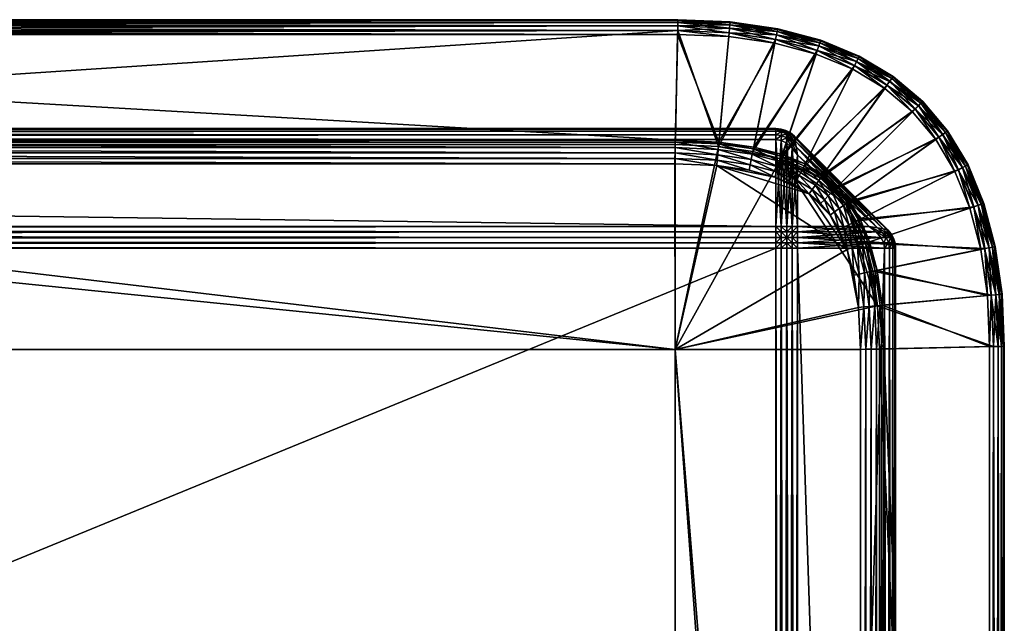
# Model space of a CAD drawing. Header units: millimetres. Extents: x -1220 to 1220, y -575 to 575.
# Tile 144 of 144: x 1039 to 1220, y 414 to 525. Entities that reach past the tile are written whole.
import ezdxf

# ---------------------------------------------------------------- set-up
doc = ezdxf.new("R2010")
doc.units = ezdxf.units.MM
doc.layers.get('0').update_dxf_attribs({"true_color": 0x5890e1})

msp = doc.modelspace()

# ---------------------------------------------------------------- meshes
at = {"color": 221, "true_color": 0xe5a6d7}
mesh = msp.add_polyface(dxfattribs=at)
corners = [(1159.94, 522.3, 718.27), (1159.96, 523.02, 718.19), (821.79, 523.02, 718.19), (821.79, 522.3, 718.27), (821, 525, 715.66), (821, 525, 715.94), (821.79, 525, 715.94), (821.79, 525, 715.66), (821, 523.88, 717.95), (821, 523.02, 718.19), (821.79, 523.88, 717.95), (821, 524.51, 717.5), (821.79, 524.51, 717.5), (1159.97, 523.88, 711.07), (1159.95, 523, 710.95), (821.79, 523, 710.95), (821.79, 523.88, 711.07), (1159.99, 524.5, 711.45), (821.79, 524.5, 711.45), (1160, 524.88, 716.83), (1160, 525, 715.94), (821.79, 524.88, 716.83), (1159.99, 524.51, 717.5), (821, 524.88, 712.07), (821, 525, 712.95), (821.79, 525, 712.95), (821.79, 524.88, 712.07), (821, 524.5, 711.45), (821.79, 522.21, 710.95), (821, 523, 710.95), (821, 522.3, 718.27), (821, 502.88, 720.66), (1160, 525, 715.66), (1160, 525, 713.26), (821.79, 525, 713.26), (820.56, 524.94, 715.66), (821, 525, 713.26), (1160, 525, 712.95), (820.56, 524.94, 712.95), (1159.97, 523.89, 717.95), (821, 523.88, 711.07), (821, 524.88, 716.83), (1160, 524.88, 712.07), (1159.52, 502.88, 720.66)]
mesh.append_faces([[corners[k] for k in face] for face in [(28, 29, 15), (28, 15, 14)]], dxfattribs={"color": 221})
mesh.append_faces([[corners[k] for k in face] for face in [(0, 1, 2), (2, 3, 0), (4, 5, 6), (6, 7, 4), (8, 9, 2), (2, 10, 8), (11, 8, 10), (10, 12, 11), (13, 14, 15), (15, 16, 13), (17, 13, 16), (16, 18, 17), (19, 20, 6), (6, 21, 19), (22, 19, 21), (21, 12, 22), (23, 24, 25), (25, 26, 23), (27, 23, 26), (26, 18, 27), (3, 30, 31), (7, 32, 33), (33, 34, 7), (35, 4, 36), (37, 25, 34), (36, 24, 38), (3, 2, 9), (9, 30, 3), (7, 6, 20), (10, 2, 1), (1, 39, 10), (12, 10, 39), (39, 22, 12), (16, 15, 29), (29, 40, 16), (18, 16, 40), (40, 27, 18), (21, 6, 5), (5, 41, 21), (12, 21, 41), (41, 11, 12), (26, 25, 37), (37, 42, 26), (18, 26, 42), (42, 17, 18), (43, 0, 3), (7, 34, 36), (36, 4, 7), (34, 25, 24), (24, 36, 34)]], dxfattribs={"vtx2": -1, "color": 221})
mesh = msp.add_polyface(dxfattribs=at)
corners = [(1160, 525, 715.66), (1160, 525, 715.94), (1169.58, 524.58, 715.94), (1169.58, 524.58, 715.66), (1178.33, 523.33, 715.94), (1178.33, 523.33, 715.66), (1177.94, 521.39, 718.19), (1177.8, 520.69, 718.27), (1185.39, 518.69, 718.27), (1169.4, 522.61, 718.19), (1169.33, 521.9, 718.27), (1159.96, 523.02, 718.19), (1159.94, 522.3, 718.27), (1169.57, 524.46, 716.83), (1160, 524.88, 716.83), (1169.54, 524.09, 717.5), (1159.99, 524.51, 717.5), (1160, 524.88, 712.07), (1160, 525, 712.95), (1169.58, 524.58, 712.95), (1169.57, 524.46, 712.07), (1159.99, 524.5, 711.45), (1169.54, 524.09, 711.45), (1178.31, 523.21, 716.83), (1178.23, 522.85, 717.5), (1178.33, 523.33, 712.95), (1178.31, 523.21, 712.07), (1178.23, 522.84, 711.45), (1178.11, 522.24, 717.95), (1185.62, 519.37, 718.19), (1169.48, 523.47, 717.95), (1159.97, 523.89, 717.95), (1169.48, 523.46, 711.07), (1169.4, 522.59, 710.95), (1159.95, 523, 710.95), (1159.97, 523.88, 711.07), (1178.11, 522.23, 711.07), (1177.93, 521.37, 710.95), (1169.58, 524.58, 713.26), (1160, 525, 713.26), (1178.33, 523.33, 713.26), (821.79, 525, 713.26), (821.79, 525, 715.66)]
mesh.append_faces([[corners[k] for k in face] for face in [(0, 1, 2), (2, 3, 0), (3, 2, 4), (4, 5, 3), (6, 7, 8), (7, 6, 9), (9, 10, 7), (10, 9, 11), (11, 12, 10), (13, 2, 1), (1, 14, 13), (15, 13, 14), (14, 16, 15), (17, 18, 19), (19, 20, 17), (21, 17, 20), (20, 22, 21), (23, 4, 2), (2, 13, 23), (24, 23, 13), (13, 15, 24), (20, 19, 25), (25, 26, 20), (22, 20, 26), (26, 27, 22), (28, 6, 29), (30, 9, 6), (6, 28, 30), (15, 30, 28), (28, 24, 15), (31, 11, 9), (9, 30, 31), (16, 31, 30), (30, 15, 16), (32, 33, 34), (34, 35, 32), (22, 32, 35), (35, 21, 22), (36, 37, 33), (33, 32, 36), (27, 36, 32), (32, 22, 27), (0, 3, 38), (38, 39, 0), (3, 5, 40), (40, 38, 3), (39, 38, 19), (19, 18, 39), (38, 40, 25), (25, 19, 38), (41, 39, 18), (1, 0, 42)]], dxfattribs={"vtx2": -1, "color": 221})
mesh = msp.add_polyface(dxfattribs=at)
corners = [(1178.33, 523.33, 715.66), (1178.33, 523.33, 715.94), (1186.25, 521.25, 715.94), (1186.25, 521.25, 715.66), (1193.33, 518.33, 715.94), (1193.33, 518.33, 715.66), (1199.58, 514.58, 715.94), (1192.12, 515.92, 718.27), (1192.44, 516.56, 718.19), (1185.62, 519.37, 718.19), (1185.39, 518.69, 718.27), (1177.94, 521.39, 718.19), (1186.21, 521.13, 716.83), (1178.31, 523.21, 716.83), (1186.09, 520.78, 717.5), (1178.23, 522.85, 717.5), (1178.31, 523.21, 712.07), (1178.33, 523.33, 712.95), (1186.25, 521.25, 712.95), (1186.21, 521.13, 712.07), (1178.23, 522.84, 711.45), (1186.09, 520.78, 711.45), (1193.28, 518.22, 716.83), (1193.11, 517.89, 717.5), (1193.33, 518.33, 712.95), (1193.28, 518.22, 712.07), (1193.11, 517.89, 711.45), (1199.51, 514.48, 716.83), (1199.58, 514.58, 712.95), (1199.51, 514.48, 712.07), (1185.89, 520.19, 717.95), (1192.83, 517.34, 717.95), (1178.11, 522.24, 717.95), (1185.89, 520.18, 711.07), (1185.61, 519.35, 710.95), (1177.93, 521.37, 710.95), (1178.11, 522.23, 711.07), (1192.83, 517.33, 711.07), (1192.43, 516.54, 710.95), (1186.25, 521.25, 713.26), (1178.33, 523.33, 713.26), (1193.33, 518.33, 713.26), (1199.58, 514.58, 713.26)]
mesh.append_faces([[corners[k] for k in face] for face in [(0, 1, 2), (2, 3, 0), (3, 2, 4), (4, 5, 3), (5, 4, 6), (7, 8, 9), (9, 10, 7), (10, 9, 11), (12, 2, 1), (1, 13, 12), (14, 12, 13), (13, 15, 14), (16, 17, 18), (18, 19, 16), (20, 16, 19), (19, 21, 20), (22, 4, 2), (2, 12, 22), (23, 22, 12), (12, 14, 23), (19, 18, 24), (24, 25, 19), (21, 19, 25), (25, 26, 21), (4, 22, 27), (25, 24, 28), (26, 25, 29), (30, 9, 8), (8, 31, 30), (14, 30, 31), (31, 23, 14), (9, 30, 32), (15, 32, 30), (30, 14, 15), (33, 34, 35), (35, 36, 33), (21, 33, 36), (36, 20, 21), (37, 38, 34), (34, 33, 37), (26, 37, 33), (33, 21, 26), (0, 3, 39), (39, 40, 0), (3, 5, 41), (41, 39, 3), (42, 41, 5), (40, 39, 18), (18, 17, 40), (39, 41, 24), (24, 18, 39), (28, 24, 41)]], dxfattribs={"vtx2": -1, "color": 221})
mesh = msp.add_polyface(dxfattribs=at)
corners = [(1179.07, 499.88, 720.71), (1178.76, 498.94, 720.8), (1182.76, 497.29, 720.8), (1178.44, 498, 720.89), (1182.31, 496.4, 720.89), (1173.67, 500.28, 720.8), (1173.47, 499.3, 720.89), (1178.12, 497.05, 720.92), (1177.8, 496.1, 720.95), (1181.42, 494.61, 720.95), (1181.86, 495.51, 720.92), (1173.27, 498.33, 720.92), (1173.07, 497.35, 720.95), (1167.22, 499.19, 720.92), (1167.13, 498.19, 720.95), (1167.31, 500.18, 720.89), (1159.44, 499.53, 720.92), (1159.42, 498.53, 720.95), (821, 499.53, 720.92), (821, 498.53, 720.95), (821.79, 498.53, 720.95), (821.79, 499.53, 720.92), (820.56, 498.53, 720.89), (1159.49, 464.43, 710.95), (1159.5, 502.06, 710.95), (1167.46, 501.72, 710.95), (821, 464.43, 720.95), (821.79, 464.43, 720.95), (821.79, 522.21, 710.95), (821.79, 464.43, 710.95), (821, 464.43, 710.95), (841.94, 502.06, 710.95), (841.94, 464.43, 710.95), (1197.06, 0, 710.95), (1159.49, 0, 710.95), (841.94, 0, 710.95), (821.79, 0, 710.95), (821, 0, 710.95), (820.56, 464.43, 711.01), (820.56, 0, 720.89), (821, 0, 720.95), (821.79, 0, 720.95), (1159.49, 464.43, 720.95), (1159.49, 0, 720.95), (1193.53, 0, 720.95), (1196.71, 472.46, 710.95), (1178.93, 499.46, 710.95), (1184.12, 492.99, 720.95), (1191.1, 482.81, 720.95)]
mesh.append_faces([[corners[k] for k in face] for face in [(23, 24, 25), (45, 23, 46), (46, 23, 25), (17, 42, 14), (12, 14, 8), (8, 14, 47), (14, 42, 48)]], dxfattribs={"color": 221})
mesh.append_faces([[corners[k] for k in face] for face in [(0, 1, 2), (1, 3, 4), (3, 1, 5), (5, 6, 3), (7, 8, 9), (9, 10, 7), (3, 7, 10), (11, 12, 8), (8, 7, 11), (6, 11, 7), (7, 3, 6), (13, 14, 12), (12, 11, 13), (15, 13, 11), (11, 6, 15), (16, 17, 14), (14, 13, 16), (18, 19, 20), (20, 21, 18), (22, 19, 18), (21, 20, 17), (17, 16, 21), (26, 27, 20), (20, 19, 26), (28, 29, 30), (29, 28, 31), (31, 32, 29), (23, 32, 31), (31, 24, 23), (33, 34, 23), (32, 23, 34), (34, 35, 32), (29, 32, 35), (35, 36, 29), (30, 29, 36), (36, 37, 30), (38, 30, 37), (39, 40, 26), (27, 26, 40), (40, 41, 27), (42, 43, 44), (42, 17, 20), (20, 27, 42), (43, 42, 27), (27, 41, 43)]], dxfattribs={"vtx2": -1, "color": 221})
mesh = msp.add_polyface(dxfattribs=at)
corners = [(1178.76, 498.94, 720.8), (1179.07, 499.88, 720.71), (1173.86, 501.25, 720.71), (1173.67, 500.28, 720.8), (1167.5, 502.17, 720.71), (1167.41, 501.17, 720.8), (1173.47, 499.3, 720.89), (1167.31, 500.18, 720.89), (1159.51, 502.51, 720.71), (1159.49, 501.52, 720.8), (1159.47, 500.53, 720.89), (821.79, 502.51, 720.71), (821.79, 501.52, 720.8), (821.79, 500.53, 720.89), (1159.44, 499.53, 720.92), (1167.22, 499.19, 720.92), (821.79, 499.53, 720.92), (821, 500.53, 720.89), (1159.95, 523, 710.95), (1169.4, 522.59, 710.95), (1167.46, 501.72, 710.95), (1159.5, 502.06, 710.95), (1177.93, 521.37, 710.95), (1173.78, 500.81, 710.95), (1185.61, 519.35, 710.95), (1178.93, 499.46, 710.95), (1183.37, 498.5, 720.66), (1179.19, 500.23, 720.66), (1173.94, 501.61, 720.66), (1167.53, 502.53, 720.66), (1159.52, 502.88, 720.66), (821.79, 502.88, 720.66), (821, 502.88, 720.66), (821, 502.51, 720.71), (1185.39, 518.69, 718.27), (1177.8, 520.69, 718.27), (1169.33, 521.9, 718.27), (1159.94, 522.3, 718.27), (821.79, 522.3, 718.27), (821, 501.52, 720.8), (821, 464.43, 710.95), (821, 523, 710.95), (821.79, 522.21, 710.95), (841.94, 502.06, 710.95)]
mesh.append_faces([[corners[k] for k in face] for face in [(21, 43, 18), (43, 42, 18), (23, 25, 20)]], dxfattribs={"color": 221})
mesh.append_faces([[corners[k] for k in face] for face in [(0, 1, 2), (2, 3, 0), (3, 2, 4), (4, 5, 3), (6, 3, 5), (5, 7, 6), (5, 4, 8), (8, 9, 5), (7, 5, 9), (9, 10, 7), (9, 8, 11), (11, 12, 9), (10, 9, 12), (12, 13, 10), (10, 14, 15), (15, 7, 10), (16, 13, 17), (18, 19, 20), (20, 21, 18), (20, 19, 22), (22, 23, 20), (23, 22, 24), (24, 25, 23), (26, 27, 1), (27, 28, 2), (2, 1, 27), (28, 29, 4), (4, 2, 28), (29, 30, 8), (8, 4, 29), (31, 32, 33), (33, 11, 31), (34, 35, 28), (28, 27, 34), (35, 36, 29), (29, 28, 35), (37, 30, 29), (29, 36, 37), (32, 31, 38), (12, 11, 33), (33, 39, 12), (13, 12, 39), (39, 17, 13), (13, 16, 14), (14, 10, 13), (31, 11, 8), (8, 30, 31), (38, 31, 30), (40, 41, 42)]], dxfattribs={"vtx2": -1, "color": 221})
mesh = msp.add_polyface(dxfattribs=at)
corners = [(1198.01, 512.39, 718.27), (1198.43, 512.97, 718.19), (1192.44, 516.56, 718.19), (1192.12, 515.92, 718.27), (1193.28, 518.22, 716.83), (1193.11, 517.89, 717.5), (1199.29, 514.18, 717.5), (1188.33, 493.34, 720.8), (1189.04, 494.04, 720.71), (1186.45, 496.24, 720.71), (1185.87, 495.43, 720.8), (1187.63, 492.63, 720.89), (1185.29, 494.62, 720.89), (1192.83, 517.34, 717.95), (1198.93, 513.68, 717.95), (1183.21, 498.18, 720.71), (1182.76, 497.29, 720.8), (1182.31, 496.4, 720.89), (1179.07, 499.88, 720.71), (1178.76, 498.94, 720.8), (1184.7, 493.8, 720.92), (1186.92, 491.93, 720.92), (1181.86, 495.51, 720.92), (1181.42, 494.61, 720.95), (1184.12, 492.99, 720.95), (1178.44, 498, 720.89), (1198.92, 513.67, 711.07), (1198.41, 512.95, 710.95), (1192.43, 516.54, 710.95), (1192.83, 517.33, 711.07), (1199.29, 514.18, 711.45), (1193.11, 517.89, 711.45), (1178.93, 499.46, 710.95), (1185.61, 519.35, 710.95), (1183.01, 497.78, 710.95), (1186.18, 495.87, 710.95), (1203.58, 508.58, 710.95), (1188.72, 493.72, 710.95), (1207.95, 503.42, 710.95), (1190.87, 491.19, 710.95), (1191.53, 491.66, 720.66), (1189.29, 494.3, 720.66), (1186.66, 496.53, 720.66), (1183.37, 498.5, 720.66), (1207.39, 503.01, 718.27), (1203.09, 508.09, 718.27), (1185.39, 518.69, 718.27), (1179.19, 500.23, 720.66), (1177.8, 496.1, 720.95)]
mesh.append_faces([[corners[k] for k in face] for face in [(37, 39, 35), (34, 35, 32), (35, 39, 32), (23, 48, 24)]], dxfattribs={"color": 221})
mesh.append_faces([[corners[k] for k in face] for face in [(0, 1, 2), (2, 3, 0), (4, 5, 6), (7, 8, 9), (9, 10, 7), (11, 7, 10), (10, 12, 11), (13, 2, 1), (1, 14, 13), (5, 13, 14), (14, 6, 5), (10, 9, 15), (15, 16, 10), (12, 10, 16), (16, 17, 12), (16, 15, 18), (17, 16, 19), (12, 20, 21), (22, 23, 24), (24, 20, 22), (17, 22, 20), (20, 12, 17), (22, 17, 25), (26, 27, 28), (28, 29, 26), (30, 26, 29), (29, 31, 30), (32, 33, 28), (28, 34, 32), (34, 28, 27), (27, 35, 34), (35, 27, 36), (36, 37, 35), (38, 39, 37), (40, 41, 8), (41, 42, 9), (9, 8, 41), (42, 43, 15), (15, 9, 42), (18, 15, 43), (41, 40, 44), (45, 0, 42), (42, 41, 45), (0, 3, 43), (43, 42, 0), (3, 46, 47), (47, 43, 3)]], dxfattribs={"vtx2": -1, "color": 221})
mesh = msp.add_polyface(dxfattribs=at)
corners = [(1199.58, 514.58, 715.94), (1199.58, 514.58, 715.66), (1193.33, 518.33, 715.66), (1205, 510, 715.94), (1205, 510, 715.66), (1209.58, 504.58, 715.94), (1209.58, 504.58, 715.66), (1203.59, 508.6, 718.19), (1203.09, 508.09, 718.27), (1207.39, 503.01, 718.27), (1198.43, 512.97, 718.19), (1198.01, 512.39, 718.27), (1199.51, 514.48, 716.83), (1193.33, 518.33, 715.94), (1199.29, 514.18, 717.5), (1193.28, 518.22, 716.83), (1199.58, 514.58, 712.95), (1199.51, 514.48, 712.07), (1193.28, 518.22, 712.07), (1199.29, 514.18, 711.45), (1193.11, 517.89, 711.45), (1204.91, 509.91, 716.83), (1204.65, 509.65, 717.5), (1205, 510, 712.95), (1204.91, 509.91, 712.07), (1204.64, 509.65, 711.45), (1209.48, 504.51, 716.83), (1209.18, 504.3, 717.5), (1209.58, 504.58, 712.95), (1209.48, 504.51, 712.07), (1209.17, 504.29, 711.45), (1204.21, 509.21, 717.95), (1207.97, 503.43, 718.19), (1208.67, 503.93, 717.95), (1198.93, 513.68, 717.95), (1204.2, 509.2, 711.07), (1203.58, 508.58, 710.95), (1198.41, 512.95, 710.95), (1198.92, 513.67, 711.07), (1208.66, 503.93, 711.07), (1199.58, 514.58, 713.26), (1205, 510, 713.26), (1209.58, 504.58, 713.26), (1193.33, 518.33, 713.26)]
mesh.append_faces([[corners[k] for k in face] for face in [(0, 1, 2), (1, 0, 3), (3, 4, 1), (4, 3, 5), (5, 6, 4), (7, 8, 9), (8, 7, 10), (10, 11, 8), (12, 0, 13), (14, 12, 15), (16, 17, 18), (17, 19, 20), (21, 3, 0), (0, 12, 21), (22, 21, 12), (12, 14, 22), (17, 16, 23), (23, 24, 17), (19, 17, 24), (24, 25, 19), (26, 5, 3), (3, 21, 26), (27, 26, 21), (21, 22, 27), (24, 23, 28), (28, 29, 24), (25, 24, 29), (29, 30, 25), (31, 7, 32), (22, 31, 33), (33, 27, 22), (34, 10, 7), (7, 31, 34), (14, 34, 31), (31, 22, 14), (35, 36, 37), (37, 38, 35), (25, 35, 38), (38, 19, 25), (36, 35, 39), (30, 39, 35), (35, 25, 30), (2, 1, 40), (1, 4, 41), (41, 40, 1), (4, 6, 42), (42, 41, 4), (43, 40, 16), (40, 41, 23), (23, 16, 40), (41, 42, 28), (28, 23, 41)]], dxfattribs={"vtx2": -1, "color": 221})
mesh = msp.add_polyface(dxfattribs=at)
corners = [(1209.58, 504.58, 715.66), (1209.58, 504.58, 715.94), (1213.33, 498.33, 715.94), (1213.33, 498.33, 715.66), (1216.25, 491.25, 715.94), (1216.25, 491.25, 715.66), (1211.56, 497.44, 718.19), (1210.92, 497.12, 718.27), (1213.69, 490.39, 718.27), (1207.97, 503.43, 718.19), (1207.39, 503.01, 718.27), (1203.59, 508.6, 718.19), (1213.22, 498.28, 716.83), (1209.48, 504.51, 716.83), (1212.89, 498.11, 717.5), (1209.18, 504.3, 717.5), (1209.48, 504.51, 712.07), (1209.58, 504.58, 712.95), (1213.33, 498.33, 712.95), (1213.22, 498.28, 712.07), (1209.17, 504.29, 711.45), (1212.88, 498.11, 711.45), (1216.13, 491.21, 716.83), (1215.78, 491.09, 717.5), (1216.25, 491.25, 712.95), (1216.13, 491.21, 712.07), (1215.77, 491.09, 711.45), (1212.33, 497.83, 717.95), (1214.37, 490.62, 718.19), (1215.19, 490.9, 717.95), (1208.67, 503.93, 717.95), (1204.21, 509.21, 717.95), (1208.66, 503.93, 711.07), (1207.95, 503.42, 710.95), (1203.58, 508.58, 710.95), (1212.32, 497.83, 711.07), (1211.54, 497.43, 710.95), (1215.18, 490.89, 711.07), (1188.72, 493.72, 710.95), (1190.87, 491.19, 710.95), (1191.53, 491.66, 720.66), (1203.09, 508.09, 718.27), (1189.29, 494.3, 720.66), (1213.33, 498.33, 713.26), (1209.58, 504.58, 713.26), (1216.25, 491.25, 713.26)]
mesh.append_faces([[corners[k] for k in face] for face in [(0, 1, 2), (2, 3, 0), (3, 2, 4), (4, 5, 3), (6, 7, 8), (7, 6, 9), (9, 10, 7), (10, 9, 11), (12, 2, 1), (1, 13, 12), (14, 12, 13), (13, 15, 14), (16, 17, 18), (18, 19, 16), (20, 16, 19), (19, 21, 20), (22, 4, 2), (2, 12, 22), (23, 22, 12), (12, 14, 23), (19, 18, 24), (24, 25, 19), (21, 19, 25), (25, 26, 21), (27, 6, 28), (14, 27, 29), (29, 23, 14), (30, 9, 6), (6, 27, 30), (15, 30, 27), (27, 14, 15), (9, 30, 31), (32, 33, 34), (35, 36, 33), (33, 32, 35), (21, 35, 32), (32, 20, 21), (36, 35, 37), (26, 37, 35), (35, 21, 26), (38, 34, 33), (39, 33, 36), (7, 10, 40), (10, 41, 42), (0, 3, 43), (43, 44, 0), (3, 5, 45), (45, 43, 3), (44, 43, 18), (18, 17, 44), (43, 45, 24), (24, 18, 43)]], dxfattribs={"vtx2": -1, "color": 221})
at = {"color": 196, "true_color": 0x390888}
mesh = msp.add_polyface(dxfattribs=at)
corners = [(0, 0, 698.95), (0, 483, 698.95), (1178, 483, 698.95), (1178, 0, 698.95), (0, 503, 710.95), (0, 487, 710.95), (1178, 487, 710.95), (1178, 503, 710.95), (0, 505, 700.95), (0, 505, 708.95), (1178, 505, 708.95), (1178, 505, 700.95), (0, 503, 698.95), (1178, 503, 698.95), (1178, 487, 698.95), (0, 487, 698.95), (0, 0, 710.95), (1178, 0, 710.95), (1178, 483, 710.95), (0, 483, 710.95), (0, 484, 698.95), (1178, 484, 698.95), (0, 485, 698.95), (1178, 485, 698.95), (1178, 503.88, 710.83), (0, 503.88, 710.83), (1178, 504.5, 710.45), (0, 504.5, 710.45), (0, 486, 710.95), (1178, 486, 710.95), (0, 485, 710.95), (1178, 485, 710.95), (1178, 504.88, 700.07), (0, 504.88, 700.07), (1178, 504.5, 699.45), (0, 504.5, 699.45), (0, 504.88, 709.83), (1178, 504.88, 709.83), (0, 503.88, 699.07), (1178, 503.88, 699.07), (1178, 486, 698.95), (0, 486, 698.95), (1178, 484, 710.95), (0, 484, 710.95)]
mesh.append_faces([[corners[k] for k in face] for face in [(0, 1, 2), (2, 3, 0), (4, 5, 6), (6, 7, 4), (8, 9, 10), (10, 11, 8), (12, 13, 14), (14, 15, 12), (16, 17, 18), (18, 19, 16), (2, 1, 20), (20, 21, 2), (21, 20, 22), (22, 23, 21), (4, 7, 24), (24, 25, 4), (25, 24, 26), (26, 27, 25), (6, 5, 28), (28, 29, 6), (29, 28, 30), (30, 31, 29), (8, 11, 32), (32, 33, 8), (33, 32, 34), (34, 35, 33), (10, 9, 36), (36, 37, 10), (37, 36, 27), (27, 26, 37), (13, 12, 38), (38, 39, 13), (39, 38, 35), (35, 34, 39), (15, 14, 40), (40, 41, 15), (41, 40, 23), (23, 22, 41), (19, 18, 42), (42, 43, 19), (43, 42, 31), (31, 30, 43)]], dxfattribs={"vtx2": -1, "color": 196})
mesh = msp.add_polyface(dxfattribs=at)
corners = [(1178, 483, 698.95), (1178, 484, 698.95), (1179, 484, 698.95), (1179, 483, 698.95), (1178, 485, 698.95), (1179, 485, 698.95), (1178, 503, 710.95), (1179, 502.83, 710.95), (1179.04, 503.73, 710.83), (1178, 503.88, 710.83), (1179.06, 504.39, 710.47), (1178, 504.5, 710.45), (1178, 487, 710.95), (1178, 486, 710.95), (1179, 486, 710.95), (1179, 487, 710.95), (1178, 485, 710.95), (1179, 485, 710.95), (1178, 505, 700.95), (1178.96, 504.91, 700.95), (1179, 504.79, 700.04), (1178, 504.88, 700.07), (1179.06, 504.39, 699.43), (1178, 504.5, 699.45), (1178, 505, 708.95), (1178, 504.88, 709.83), (1179, 504.79, 709.86), (1178.96, 504.91, 708.95), (1178, 503, 698.95), (1178, 503.88, 699.07), (1179.04, 503.73, 699.07), (1179, 502.83, 698.95), (1178, 487, 698.95), (1179, 487, 698.95), (1179, 486, 698.95), (1178, 486, 698.95), (1178, 483, 710.95), (1179, 483, 710.95), (1179, 484, 710.95), (1178, 484, 710.95), (1178, 0, 698.95), (1179, 0, 698.95), (1179.85, 504.65, 708.95), (1178, 0, 710.95), (1179, 0, 710.95)]
mesh.append_faces([[corners[k] for k in face] for face in [(0, 1, 2), (2, 3, 0), (1, 4, 5), (5, 2, 1), (6, 7, 8), (8, 9, 6), (9, 8, 10), (10, 11, 9), (12, 13, 14), (14, 15, 12), (13, 16, 17), (17, 14, 13), (18, 19, 20), (20, 21, 18), (21, 20, 22), (22, 23, 21), (24, 25, 26), (26, 27, 24), (25, 11, 10), (10, 26, 25), (28, 29, 30), (30, 31, 28), (29, 23, 22), (22, 30, 29), (32, 33, 34), (34, 35, 32), (35, 34, 5), (5, 4, 35), (36, 37, 38), (38, 39, 36), (39, 38, 17), (17, 16, 39), (40, 0, 3), (3, 41, 40), (6, 12, 15), (15, 7, 6), (18, 24, 27), (27, 19, 18), (19, 27, 42), (32, 28, 31), (31, 33, 32), (36, 43, 44), (44, 37, 36)]], dxfattribs={"vtx2": -1, "color": 196})
mesh = msp.add_polyface(dxfattribs=at)
corners = [(1181, 501.41, 698.95), (1180, 502.3, 698.95), (1179.98, 503.3, 699.06), (1180.84, 502.63, 699.07), (1179.93, 504.05, 699.41), (1180.7, 503.52, 699.43), (1181, 501.41, 710.95), (1180.84, 502.63, 710.83), (1179.98, 503.3, 710.84), (1180, 502.3, 710.95), (1180.7, 503.52, 710.47), (1179.93, 504.05, 710.49), (1181.41, 503.59, 708.95), (1180.67, 504.21, 708.95), (1180.66, 504.04, 709.86), (1179.85, 504.65, 708.95), (1179.88, 504.5, 709.89), (1180.66, 504.04, 700.04), (1180.67, 504.21, 700.95), (1181.41, 503.59, 700.95), (1179.88, 504.5, 700.02), (1179.85, 504.65, 700.95), (1179, 502.83, 710.95), (1179.04, 503.73, 710.83), (1179.06, 504.39, 710.47), (1178.96, 504.91, 700.95), (1179, 504.79, 700.04), (1179.06, 504.39, 699.43), (1178.96, 504.91, 708.95), (1179, 504.79, 709.86), (1179, 502.83, 698.95), (1179.04, 503.73, 699.07), (1180, 487, 698.95), (1181, 487, 710.95), (1179, 487, 710.95), (1180, 487, 710.95), (1179, 487, 698.95)]
mesh.append_faces([[corners[k] for k in face] for face in [(0, 1, 2), (2, 3, 0), (3, 2, 4), (4, 5, 3), (6, 7, 8), (8, 9, 6), (7, 10, 11), (11, 8, 7), (12, 13, 14), (13, 15, 16), (16, 14, 13), (14, 16, 11), (11, 10, 14), (17, 18, 19), (18, 17, 20), (20, 21, 18), (17, 5, 4), (4, 20, 17), (22, 9, 8), (8, 23, 22), (23, 8, 11), (11, 24, 23), (25, 21, 20), (20, 26, 25), (26, 20, 4), (4, 27, 26), (28, 29, 16), (16, 15, 28), (29, 24, 11), (11, 16, 29), (30, 31, 2), (2, 1, 30), (31, 27, 4), (4, 2, 31), (32, 1, 0), (33, 6, 9), (13, 18, 21), (21, 15, 13), (22, 34, 35), (35, 9, 22), (15, 21, 25), (36, 30, 1), (1, 32, 36)]], dxfattribs={"vtx2": -1, "color": 196})
mesh = msp.add_polyface(dxfattribs=at)
corners = [(1195.17, 487, 698.95), (1182, 487, 698.95), (1182, 500.17, 698.95), (1182, 500.17, 710.95), (1182, 487, 710.95), (1195.17, 487, 710.95), (1198.59, 486.42, 708.95), (1198.59, 486.42, 700.95), (1181.41, 503.59, 700.95), (1181.41, 503.59, 708.95), (1181, 501.41, 698.95), (1180.84, 502.63, 699.07), (1181.74, 501.67, 699.07), (1180.7, 503.52, 699.43), (1181.56, 502.73, 699.45), (1181.74, 501.67, 710.83), (1180.84, 502.63, 710.83), (1181, 501.41, 710.95), (1181.56, 502.73, 710.45), (1180.7, 503.52, 710.47), (1181, 487, 710.95), (1181, 486, 710.95), (1180.66, 504.04, 709.86), (1181.45, 503.37, 709.83), (1181.45, 503.37, 700.07), (1180.66, 504.04, 700.04), (1196.41, 486, 698.95), (1181, 487, 698.95), (1196.67, 486.75, 699.07), (1197.73, 486.56, 699.45), (1182, 486, 710.95), (1196.67, 486.75, 710.83), (1197.73, 486.56, 710.45), (1198.37, 486.45, 709.83), (1198.37, 486.45, 700.07), (1180.67, 504.21, 700.95), (1180.67, 504.21, 708.95)]
mesh.append_faces([[corners[k] for k in face] for face in [(0, 1, 2), (3, 4, 5)]], dxfattribs={"color": 196})
mesh.append_faces([[corners[k] for k in face] for face in [(6, 7, 8), (8, 9, 6), (2, 10, 11), (11, 12, 2), (12, 11, 13), (13, 14, 12), (3, 15, 16), (16, 17, 3), (15, 18, 19), (19, 16, 15), (4, 20, 21), (22, 23, 9), (23, 22, 19), (19, 18, 23), (8, 24, 25), (24, 14, 13), (13, 25, 24), (1, 0, 26), (2, 1, 27), (27, 10, 2), (0, 2, 12), (12, 28, 0), (28, 12, 14), (14, 29, 28), (4, 3, 17), (17, 20, 4), (5, 4, 30), (3, 5, 31), (31, 15, 3), (15, 31, 32), (32, 18, 15), (6, 9, 23), (23, 33, 6), (33, 23, 18), (18, 32, 33), (8, 7, 34), (34, 24, 8), (24, 34, 29), (29, 14, 24), (9, 8, 35), (35, 36, 9)]], dxfattribs={"vtx2": -1, "color": 196})
mesh = msp.add_polyface(dxfattribs=at)
corners = [(1181, 487, 698.95), (1181, 486, 698.95), (1180, 486, 698.95), (1180, 487, 698.95), (1181, 485, 698.95), (1180, 485, 698.95), (1181, 487, 710.95), (1180, 487, 710.95), (1180, 486, 710.95), (1181, 486, 710.95), (1180, 485, 710.95), (1181, 485, 710.95), (1179, 483, 698.95), (1179, 484, 698.95), (1180, 484, 698.95), (1180, 483, 698.95), (1179, 485, 698.95), (1179, 487, 710.95), (1179, 486, 710.95), (1179, 485, 710.95), (1181, 483, 698.95), (1181, 484, 698.95), (1181, 483, 710.95), (1181, 484, 710.95), (1180, 484, 710.95), (1180, 483, 710.95), (1179, 487, 698.95), (1179, 486, 698.95), (1179, 483, 710.95), (1179, 484, 710.95), (1181, 501.41, 698.95), (1180, 502.3, 710.95), (1179, 0, 698.95), (1180, 0, 698.95), (1181, 0, 698.95), (1181, 0, 710.95), (1180, 0, 710.95), (1179, 0, 710.95)]
mesh.append_faces([[corners[k] for k in face] for face in [(0, 1, 2), (2, 3, 0), (1, 4, 5), (5, 2, 1), (6, 7, 8), (8, 9, 6), (9, 8, 10), (10, 11, 9), (12, 13, 14), (14, 15, 12), (13, 16, 5), (5, 14, 13), (17, 18, 8), (8, 7, 17), (18, 19, 10), (10, 8, 18), (20, 15, 14), (14, 21, 20), (21, 14, 5), (5, 4, 21), (22, 23, 24), (24, 25, 22), (23, 11, 10), (10, 24, 23), (26, 3, 2), (2, 27, 26), (27, 2, 5), (5, 16, 27), (28, 25, 24), (24, 29, 28), (29, 24, 10), (10, 19, 29), (30, 0, 3), (31, 7, 6), (32, 12, 15), (15, 33, 32), (20, 34, 33), (33, 15, 20), (35, 22, 25), (25, 36, 35), (28, 37, 36), (36, 25, 28)]], dxfattribs={"vtx2": -1, "color": 196})
at = {"color": 221, "true_color": 0xe5a6d7}
mesh = msp.add_polyface(dxfattribs=at)
corners = [(1195.28, 478.67, 720.8), (1196.25, 478.87, 720.71), (1194.88, 484.08, 720.71), (1193.94, 483.76, 720.8), (1194.3, 478.47, 720.89), (1192.99, 483.44, 720.89), (1193.18, 488.21, 720.71), (1192.29, 487.76, 720.8), (1191.4, 487.32, 720.89), (1191.23, 491.45, 720.71), (1190.42, 490.87, 720.8), (1189.61, 490.29, 720.89), (1189.04, 494.04, 720.71), (1188.33, 493.34, 720.8), (1187.63, 492.63, 720.89), (1192.05, 483.12, 720.92), (1191.1, 482.81, 720.95), (1192.34, 478.08, 720.95), (1193.32, 478.28, 720.92), (1190.5, 486.87, 720.92), (1189.61, 486.42, 720.95), (1188.8, 489.71, 720.92), (1187.99, 489.12, 720.95), (1186.92, 491.93, 720.92), (1186.22, 491.22, 720.95), (1184.7, 493.8, 720.92), (1184.12, 492.99, 720.95), (1185.29, 494.62, 720.89), (1211.54, 497.43, 710.95), (1192.78, 488.01, 710.95), (1190.87, 491.19, 710.95), (1196.61, 478.94, 720.66), (1195.22, 484.19, 720.66), (1193.5, 488.37, 720.66), (1191.53, 491.66, 720.66), (1195.81, 478.78, 710.95), (1196.71, 472.46, 710.95), (1194.45, 483.93, 710.95), (1178.93, 499.46, 710.95), (1167.13, 498.19, 720.95), (1193.19, 472.13, 720.95)]
mesh.append_faces([[corners[k] for k in face] for face in [(35, 36, 37), (29, 37, 30), (37, 36, 30), (30, 36, 38), (24, 26, 22), (20, 22, 16), (22, 26, 16), (26, 39, 16), (17, 16, 40)]], dxfattribs={"color": 221})
mesh.append_faces([[corners[k] for k in face] for face in [(0, 1, 2), (2, 3, 0), (4, 0, 3), (3, 5, 4), (3, 2, 6), (6, 7, 3), (5, 3, 7), (7, 8, 5), (7, 6, 9), (9, 10, 7), (8, 7, 10), (10, 11, 8), (10, 9, 12), (12, 13, 10), (11, 10, 13), (13, 14, 11), (15, 16, 17), (17, 18, 15), (5, 15, 18), (18, 4, 5), (19, 20, 16), (16, 15, 19), (8, 19, 15), (15, 5, 8), (21, 22, 20), (20, 19, 21), (11, 21, 19), (19, 8, 11), (23, 24, 22), (22, 21, 23), (14, 23, 21), (21, 11, 14), (25, 26, 24), (24, 23, 25), (23, 14, 27), (28, 29, 30), (31, 32, 2), (2, 1, 31), (32, 33, 6), (6, 2, 32), (33, 34, 9), (9, 6, 33), (12, 9, 34)]], dxfattribs={"vtx2": -1, "color": 221})
mesh = msp.add_polyface(dxfattribs=at)
corners = [(1216.25, 491.25, 715.66), (1216.25, 491.25, 715.94), (1218.33, 483.33, 715.94), (1218.33, 483.33, 715.66), (1219.58, 474.58, 715.94), (1219.58, 474.58, 715.66), (1216.39, 482.94, 718.19), (1215.69, 482.8, 718.27), (1216.89, 474.33, 718.27), (1214.37, 490.62, 718.19), (1213.69, 490.39, 718.27), (1211.56, 497.44, 718.19), (1218.21, 483.31, 716.83), (1216.13, 491.21, 716.83), (1217.85, 483.24, 717.5), (1215.78, 491.09, 717.5), (1216.13, 491.21, 712.07), (1216.25, 491.25, 712.95), (1218.33, 483.33, 712.95), (1218.21, 483.31, 712.07), (1215.77, 491.09, 711.45), (1217.84, 483.24, 711.45), (1219.46, 474.57, 716.83), (1219.09, 474.54, 717.5), (1219.58, 474.58, 712.95), (1219.46, 474.57, 712.07), (1217.24, 483.11, 717.95), (1217.61, 474.4, 718.19), (1218.47, 474.48, 717.95), (1215.19, 490.9, 717.95), (1212.33, 497.83, 717.95), (1215.18, 490.89, 711.07), (1214.35, 490.61, 710.95), (1211.54, 497.43, 710.95), (1217.23, 483.11, 711.07), (1216.37, 482.94, 710.95), (1218.46, 474.48, 711.07), (1219.08, 474.54, 711.45), (1192.78, 488.01, 710.95), (1194.45, 483.93, 710.95), (1195.81, 478.78, 710.95), (1217.59, 474.4, 710.95), (1196.61, 478.94, 720.66), (1195.22, 484.19, 720.66), (1210.92, 497.12, 718.27), (1193.5, 488.37, 720.66), (1191.53, 491.66, 720.66), (1218.33, 483.33, 713.26), (1216.25, 491.25, 713.26), (1219.58, 474.58, 713.26)]
mesh.append_faces([[corners[k] for k in face] for face in [(0, 1, 2), (2, 3, 0), (3, 2, 4), (4, 5, 3), (6, 7, 8), (7, 6, 9), (9, 10, 7), (10, 9, 11), (12, 2, 1), (1, 13, 12), (14, 12, 13), (13, 15, 14), (16, 17, 18), (18, 19, 16), (20, 16, 19), (19, 21, 20), (2, 12, 22), (12, 14, 23), (19, 18, 24), (21, 19, 25), (26, 6, 27), (14, 26, 28), (29, 9, 6), (6, 26, 29), (15, 29, 26), (26, 14, 15), (9, 29, 30), (31, 32, 33), (34, 35, 32), (32, 31, 34), (21, 34, 31), (31, 20, 21), (35, 34, 36), (34, 21, 37), (38, 33, 32), (32, 39, 38), (39, 32, 35), (35, 40, 39), (40, 35, 41), (8, 7, 42), (7, 10, 43), (43, 42, 7), (10, 44, 45), (45, 43, 10), (46, 45, 44), (0, 3, 47), (47, 48, 0), (3, 5, 49), (49, 47, 3), (48, 47, 18), (18, 17, 48), (24, 18, 47)]], dxfattribs={"vtx2": -1, "color": 221})
at = {"color": 196, "true_color": 0x390888}
mesh = msp.add_polyface(dxfattribs=at)
corners = [(1195.17, 487, 698.95), (1196.67, 486.75, 699.07), (1197.63, 485.84, 699.07), (1196.41, 486, 698.95), (1198.3, 484.99, 699.06), (1197.29, 485, 698.95), (1197.73, 486.56, 699.45), (1198.51, 485.7, 699.43), (1199.05, 484.94, 699.41), (1182, 487, 698.95), (1182, 486, 698.95), (1181, 486, 698.95), (1181, 487, 698.95), (1182, 485, 698.95), (1181, 485, 698.95), (1181, 486, 710.95), (1182, 486, 710.95), (1182, 487, 710.95), (1181, 485, 710.95), (1182, 485, 710.95), (1195.17, 487, 710.95), (1196.41, 486, 710.95), (1197.63, 485.84, 710.83), (1196.67, 486.75, 710.83), (1198.51, 485.7, 710.47), (1197.73, 486.56, 710.45), (1197.29, 485, 710.95), (1198.3, 484.99, 710.84), (1199.05, 484.94, 710.49), (1198.59, 486.42, 708.95), (1198.37, 486.45, 709.83), (1199.04, 485.66, 709.86), (1199.2, 485.67, 708.95), (1199.5, 484.88, 709.89), (1198.59, 486.42, 700.95), (1199.2, 485.67, 700.95), (1199.04, 485.66, 700.04), (1198.37, 486.45, 700.07), (1199.5, 484.88, 700.02), (1199.65, 484.86, 708.95)]
mesh.append_faces([[corners[k] for k in face] for face in [(0, 1, 2), (2, 3, 0), (3, 2, 4), (4, 5, 3), (1, 6, 7), (7, 2, 1), (2, 7, 8), (9, 10, 11), (11, 12, 9), (10, 13, 14), (14, 11, 10), (15, 16, 17), (16, 15, 18), (18, 19, 16), (20, 21, 22), (22, 23, 20), (23, 22, 24), (24, 25, 23), (21, 26, 27), (27, 22, 21), (28, 24, 22), (29, 30, 31), (31, 32, 29), (32, 31, 33), (30, 25, 24), (24, 31, 30), (31, 24, 28), (34, 35, 36), (36, 37, 34), (37, 36, 7), (7, 6, 37), (38, 36, 35), (8, 7, 36), (3, 10, 9), (10, 3, 5), (5, 13, 10), (16, 21, 20), (21, 16, 19), (19, 26, 21), (34, 29, 32), (32, 35, 34), (35, 32, 39)]], dxfattribs={"vtx2": -1, "color": 196})
mesh = msp.add_polyface(dxfattribs=at)
corners = [(1199.05, 484.94, 699.41), (1198.3, 484.99, 699.06), (1197.63, 485.84, 699.07), (1197.63, 485.84, 710.83), (1198.3, 484.99, 710.84), (1199.05, 484.94, 710.49), (1199.91, 483.97, 700.95), (1199.79, 484, 700.04), (1199.5, 484.88, 700.02), (1199.65, 484.86, 700.95), (1199.39, 484.06, 699.43), (1199.88, 483, 700.07), (1199.88, 483, 709.83), (1199.79, 484, 709.86), (1199.39, 484.06, 710.47), (1199.91, 483.97, 708.95), (1199.65, 484.86, 708.95), (1199.5, 484.88, 709.89), (1199.2, 485.67, 708.95), (1199.04, 485.66, 709.86), (1199.2, 485.67, 700.95), (1199.04, 485.66, 700.04), (1198, 483, 698.95), (1197.82, 484, 698.95), (1198.73, 484.04, 699.07), (1198.88, 483, 699.07), (1197.29, 485, 698.95), (1181, 484, 698.95), (1182, 484, 698.95), (1182, 483, 698.95), (1181, 485, 698.95), (1182, 485, 698.95), (1182, 483, 710.95), (1182, 484, 710.95), (1181, 484, 710.95), (1182, 485, 710.95), (1181, 485, 710.95), (1198.73, 484.04, 710.83), (1197.82, 484, 710.95), (1198, 483, 710.95), (1197.29, 485, 710.95), (1198.88, 483, 710.83)]
mesh.append_faces([[corners[k] for k in face] for face in [(0, 1, 2), (3, 4, 5), (6, 7, 8), (8, 9, 6), (10, 7, 11), (7, 10, 0), (0, 8, 7), (12, 13, 14), (15, 16, 17), (17, 13, 15), (13, 17, 5), (5, 14, 13), (17, 16, 18), (5, 17, 19), (20, 9, 8), (21, 8, 0), (22, 23, 24), (25, 24, 10), (23, 26, 1), (1, 24, 23), (24, 1, 0), (0, 10, 24), (27, 28, 29), (28, 27, 30), (30, 31, 28), (32, 33, 34), (33, 35, 36), (36, 34, 33), (37, 38, 39), (38, 37, 4), (4, 40, 38), (14, 37, 41), (37, 14, 5), (5, 4, 37), (15, 6, 9), (9, 16, 15), (16, 9, 20), (28, 23, 22), (23, 28, 31), (31, 26, 23), (38, 33, 32), (33, 38, 40), (40, 35, 33)]], dxfattribs={"vtx2": -1, "color": 196})
mesh = msp.add_polyface(dxfattribs=at)
corners = [(1200, 483, 700.95), (1200, 483, 708.95), (1200, 0, 708.95), (1200, 0, 700.95), (1198, 0, 698.95), (1182, 0, 698.95), (1182, 483, 698.95), (1198, 483, 698.95), (1182, 0, 710.95), (1198, 0, 710.95), (1198, 483, 710.95), (1182, 483, 710.95), (1199.88, 483, 700.07), (1199.79, 484, 700.04), (1199.91, 483.97, 700.95), (1199.5, 483, 699.45), (1199.39, 484.06, 699.43), (1199.91, 483.97, 708.95), (1199.79, 484, 709.86), (1199.88, 483, 709.83), (1199.39, 484.06, 710.47), (1199.5, 483, 710.45), (1198.73, 484.04, 699.07), (1198.88, 483, 699.07), (1181, 483, 698.95), (1181, 484, 698.95), (1181, 484, 710.95), (1181, 483, 710.95), (1198.88, 483, 710.83), (1198.73, 484.04, 710.83), (1199.88, 0, 700.07), (1199.5, 0, 699.45), (1199.88, 0, 709.83), (1199.5, 0, 710.45), (1198.88, 0, 699.07), (1181, 0, 698.95), (1182, 484, 698.95), (1181, 0, 710.95), (1198.88, 0, 710.83), (1197.82, 484, 710.95)]
mesh.append_faces([[corners[k] for k in face] for face in [(0, 1, 2), (2, 3, 0), (4, 5, 6), (6, 7, 4), (8, 9, 10), (10, 11, 8), (0, 12, 13), (13, 14, 0), (12, 15, 16), (1, 17, 18), (18, 19, 1), (20, 21, 19), (22, 23, 7), (16, 15, 23), (6, 24, 25), (26, 27, 11), (10, 28, 29), (28, 21, 20), (0, 3, 30), (30, 12, 0), (12, 30, 31), (31, 15, 12), (1, 0, 14), (14, 17, 1), (2, 1, 19), (19, 32, 2), (32, 19, 21), (21, 33, 32), (4, 7, 23), (23, 34, 4), (34, 23, 15), (15, 31, 34), (6, 5, 35), (35, 24, 6), (7, 6, 36), (8, 11, 27), (27, 37, 8), (10, 9, 38), (38, 28, 10), (28, 38, 33), (33, 21, 28), (11, 10, 39)]], dxfattribs={"vtx2": -1, "color": 196})
at = {"color": 221, "true_color": 0xe5a6d7}
mesh = msp.add_polyface(dxfattribs=at)
corners = [(1219.58, 474.58, 715.66), (1219.58, 474.58, 715.94), (1220, 465, 715.94), (1220, 465, 715.66), (1217.61, 474.4, 718.19), (1216.89, 474.33, 718.27), (1217.3, 464.94, 718.27), (1216.39, 482.94, 718.19), (1219.46, 474.57, 716.83), (1218.33, 483.33, 715.94), (1219.09, 474.54, 717.5), (1218.21, 483.31, 716.83), (1219.58, 474.58, 712.95), (1219.46, 474.57, 712.07), (1218.21, 483.31, 712.07), (1219.08, 474.54, 711.45), (1217.84, 483.24, 711.45), (1219.87, 465, 716.83), (1219.5, 464.99, 717.5), (1220, 465, 712.95), (1219.87, 465, 712.07), (1219.5, 464.99, 711.45), (1218.47, 474.48, 717.95), (1218.01, 464.96, 718.19), (1218.88, 464.98, 717.95), (1197.16, 472.5, 720.71), (1196.17, 472.41, 720.8), (1196.52, 464.49, 720.8), (1195.18, 472.32, 720.89), (1195.52, 464.47, 720.89), (1217.24, 483.11, 717.95), (1217.85, 483.24, 717.5), (1196.25, 478.87, 720.71), (1195.28, 478.67, 720.8), (1194.3, 478.47, 720.89), (1194.19, 472.22, 720.92), (1193.19, 472.13, 720.95), (1193.53, 464.43, 720.95), (1194.53, 464.45, 720.92), (1193.32, 478.28, 720.92), (1192.34, 478.08, 720.95), (1218.46, 474.48, 711.07), (1217.59, 474.4, 710.95), (1216.37, 482.94, 710.95), (1217.23, 483.11, 711.07), (1218.87, 464.98, 711.07), (1196.71, 472.46, 710.95), (1195.81, 478.78, 710.95), (1218, 464.96, 710.95), (1197.87, 464.52, 720.66), (1197.52, 472.53, 720.66), (1196.61, 478.94, 720.66), (1220, 465, 713.26), (1219.58, 474.58, 713.26), (1218.33, 483.33, 713.26), (1191.1, 482.81, 720.95), (1159.49, 464.43, 720.95)]
mesh.append_faces([[corners[k] for k in face] for face in [(55, 56, 36)]], dxfattribs={"color": 221})
mesh.append_faces([[corners[k] for k in face] for face in [(0, 1, 2), (2, 3, 0), (4, 5, 6), (5, 4, 7), (8, 1, 9), (10, 8, 11), (12, 13, 14), (13, 15, 16), (17, 2, 1), (1, 8, 17), (18, 17, 8), (8, 10, 18), (13, 12, 19), (19, 20, 13), (15, 13, 20), (20, 21, 15), (22, 4, 23), (23, 24, 22), (10, 22, 24), (24, 18, 10), (25, 26, 27), (26, 28, 29), (4, 22, 30), (22, 10, 31), (26, 25, 32), (32, 33, 26), (28, 26, 33), (33, 34, 28), (35, 36, 37), (28, 35, 38), (39, 40, 36), (36, 35, 39), (34, 39, 35), (35, 28, 34), (41, 42, 43), (15, 41, 44), (42, 41, 45), (21, 45, 41), (41, 15, 21), (42, 46, 47), (46, 42, 48), (49, 50, 25), (50, 51, 32), (32, 25, 50), (6, 5, 50), (51, 50, 5), (0, 3, 52), (52, 53, 0), (54, 53, 12), (53, 52, 19), (19, 12, 53)]], dxfattribs={"vtx2": -1, "color": 221})
mesh = msp.add_polyface(dxfattribs=at)
corners = [(1220, 0, 712.95), (1220, 465, 712.95), (1220, 465, 713.26), (1220, 0, 713.26), (1217.3, 464.94, 718.27), (1218.01, 464.96, 718.19), (1217.61, 474.4, 718.19), (1219.87, 465, 712.07), (1219.87, 0, 712.07), (1219.5, 464.99, 711.45), (1219.5, 0, 711.45), (1218.88, 464.98, 717.95), (1218.01, 0, 718.19), (1218.88, 0, 717.95), (1219.5, 464.99, 717.5), (1219.5, 0, 717.5), (1196.52, 464.49, 720.8), (1197.51, 464.51, 720.71), (1197.16, 472.5, 720.71), (1195.52, 464.47, 720.89), (1196.17, 472.41, 720.8), (1193.53, 464.43, 720.95), (1194.53, 464.45, 720.92), (1194.19, 472.22, 720.92), (1195.18, 472.32, 720.89), (1193.53, 0, 720.95), (1194.53, 0, 720.92), (1195.52, 0, 720.89), (1218.87, 464.98, 711.07), (1218, 464.96, 710.95), (1217.59, 474.4, 710.95), (1197.06, 464.5, 710.95), (1196.71, 472.46, 710.95), (1218, 0, 710.95), (1197.06, 0, 710.95), (1197.87, 0, 720.66), (1197.87, 464.52, 720.66), (1197.51, 0, 720.71), (1217.3, 0, 718.27), (1197.52, 472.53, 720.66), (1220, 0, 715.66), (1220, 465, 715.66), (1220, 465, 715.94), (1220, 0, 715.94), (1219.87, 0, 716.83), (1219.87, 465, 716.83), (1196.52, 0, 720.8), (1218.87, 0, 711.07), (1159.49, 464.43, 720.95), (1193.19, 472.13, 720.95), (1159.49, 464.43, 710.95)]
mesh.append_faces([[corners[k] for k in face] for face in [(48, 21, 49), (31, 50, 32)]], dxfattribs={"color": 221})
mesh.append_faces([[corners[k] for k in face] for face in [(0, 1, 2), (2, 3, 0), (4, 5, 6), (7, 1, 0), (0, 8, 7), (9, 7, 8), (8, 10, 9), (11, 5, 12), (12, 13, 11), (14, 11, 13), (13, 15, 14), (16, 17, 18), (19, 16, 20), (21, 22, 23), (22, 19, 24), (22, 21, 25), (25, 26, 22), (19, 22, 26), (26, 27, 19), (28, 29, 30), (29, 31, 32), (31, 29, 33), (33, 34, 31), (35, 36, 17), (17, 37, 35), (18, 17, 36), (38, 4, 36), (36, 35, 38), (39, 36, 4), (40, 41, 42), (42, 43, 40), (3, 2, 41), (41, 40, 3), (38, 12, 5), (5, 4, 38), (44, 43, 42), (42, 45, 44), (15, 44, 45), (45, 14, 15), (46, 37, 17), (17, 16, 46), (27, 46, 16), (16, 19, 27), (47, 33, 29), (29, 28, 47), (10, 47, 28), (28, 9, 10), (50, 31, 34), (25, 21, 48)]], dxfattribs={"vtx2": -1, "color": 221})

doc.saveas('drawing.dxf')
